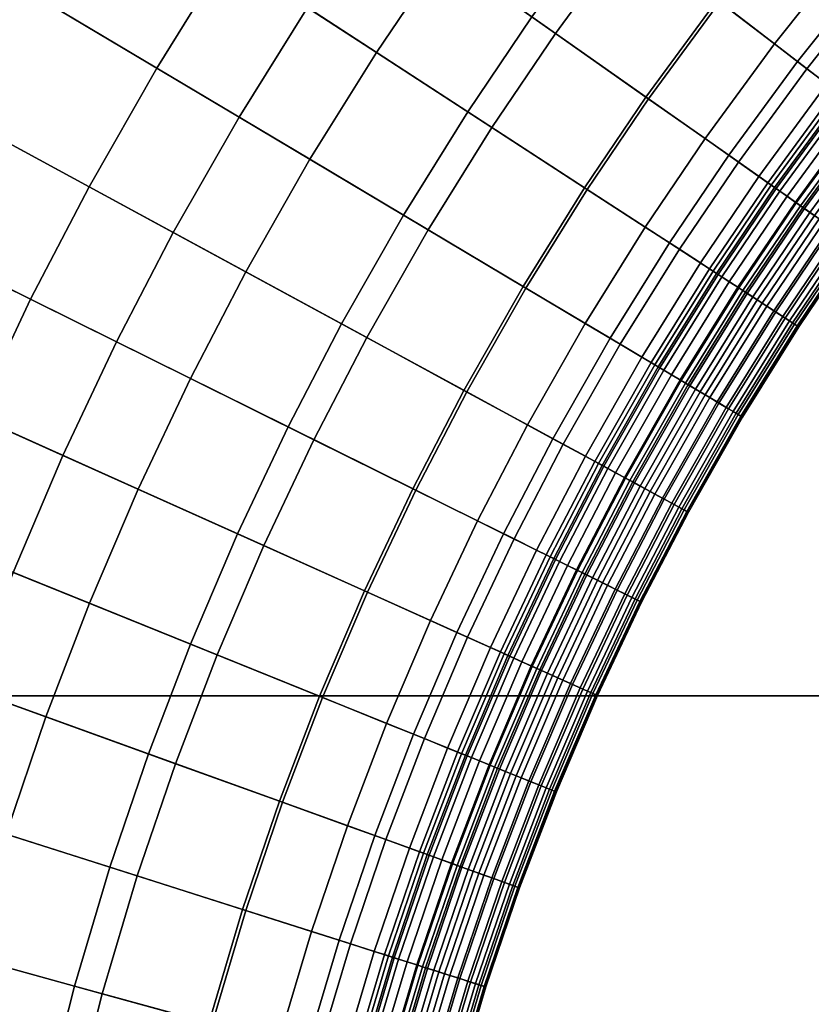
# Model space of a CAD drawing. Header units: millimetres. Extents: x -400 to 400, y -400 to 400.
# Tile 64 of 127: x -27 to -20, y 7 to 16. Entities that reach past the tile are written whole.
import ezdxf

# ---------------------------------------------------------------- set-up
doc = ezdxf.new("R2010")
doc.units = ezdxf.units.MM
doc.header["$MEASUREMENT"] = 0
doc.layers.add('Predefinito', color=7, linetype='Continuous')

msp = doc.modelspace()

# ---------------------------------------------------------------- meshes
at = {"layer": 'Predefinito'}
mesh = msp.add_polyface(dxfattribs=at)
corners = [(-79.8, 79.8, 722.0135), (-79.8, 99.75, 722.0135), (-99.75, 99.75, 722.0135), (-99.75, 79.8, 722.0135), (-59.85, 79.8, 722.0135), (-59.85, 99.75, 722.0135), (-39.9, 79.8, 722.0135), (-39.9, 99.75, 722.0135), (-19.95, 79.8, 722.0135), (-19.95, 99.75, 722.0135), (-79.8, 59.85, 722.0135), (-99.75, 59.85, 722.0135), (-59.85, 59.85, 722.0135), (-39.9, 59.85, 722.0135), (-19.95, 59.85, 722.0135), (-79.8, 39.9, 722.0135), (-99.75, 39.9, 722.0135), (-59.85, 39.9, 722.0135), (-39.9, 39.9, 722.0135), (-19.95, 39.9, 722.0135), (-79.8, 19.95, 722.0135), (-99.75, 19.95, 722.0135), (-59.85, 19.95, 722.0135), (-39.9, 19.95, 722.0135), (-19.95, 19.95, 722.0135), (-79.8, 0, 722.0135), (-99.75, 0, 722.0135), (-59.85, 0, 722.0135), (-39.9, 0, 722.0135), (-19.95, 0, 722.0135), (-79.8, 79.8, 710.0135), (-99.75, 79.8, 710.0135), (-99.75, 99.75, 710.0135), (-79.8, 99.75, 710.0135), (-59.85, 79.8, 710.0135), (-59.85, 99.75, 710.0135), (-39.9, 79.8, 710.0135), (-39.9, 99.75, 710.0135), (-19.95, 79.8, 710.0135), (-19.95, 99.75, 710.0135), (-79.8, 59.85, 710.0135), (-99.75, 59.85, 710.0135), (-59.85, 59.85, 710.0135), (-39.9, 59.85, 710.0135), (-19.95, 59.85, 710.0135), (-79.8, 39.9, 710.0135), (-99.75, 39.9, 710.0135), (-59.85, 39.9, 710.0135), (-39.9, 39.9, 710.0135), (-19.95, 39.9, 710.0135), (-79.8, 19.95, 710.0135), (-99.75, 19.95, 710.0135), (-59.85, 19.95, 710.0135), (-39.9, 19.95, 710.0135), (-19.95, 19.95, 710.0135), (-79.8, 0, 710.0135), (-99.75, 0, 710.0135), (-59.85, 0, 710.0135), (-39.9, 0, 710.0135), (-19.95, 0, 710.0135)]
mesh.append_faces([[corners[k] for k in face] for face in [(0, 1, 2, 3), (4, 5, 1, 0), (6, 7, 5, 4), (8, 9, 7, 6), (10, 0, 3, 11), (12, 4, 0, 10), (13, 6, 4, 12), (14, 8, 6, 13), (15, 10, 11, 16), (17, 12, 10, 15), (18, 13, 12, 17), (19, 14, 13, 18), (20, 15, 16, 21), (22, 17, 15, 20), (23, 18, 17, 22), (24, 19, 18, 23), (25, 20, 21, 26), (27, 22, 20, 25), (28, 23, 22, 27), (29, 24, 23, 28), (30, 31, 32, 33), (34, 30, 33, 35), (36, 34, 35, 37), (38, 36, 37, 39), (40, 41, 31, 30), (42, 40, 30, 34), (43, 42, 34, 36), (44, 43, 36, 38), (45, 46, 41, 40), (47, 45, 40, 42), (48, 47, 42, 43), (49, 48, 43, 44), (50, 51, 46, 45), (52, 50, 45, 47), (53, 52, 47, 48), (54, 53, 48, 49), (55, 56, 51, 50), (57, 55, 50, 52), (58, 57, 52, 53), (59, 58, 53, 54)]])
mesh = msp.add_polyface(dxfattribs=at)
corners = [(-23.0104, 22.0903, 120.6527), (-22.1616, 22.9417, 120.6527), (-24.0807, 24.9284, 110.5854), (-25.003, 24.0032, 110.5854), (-23.7797, 21.2599, 120.6527), (-25.839, 23.101, 110.5854), (-24.5805, 20.3288, 120.6527), (-26.7091, 22.0892, 110.5854), (-19.6138, 22.035, 131.7121), (-18.8032, 22.7306, 131.7121), (-20.3315, 24.5782, 120.6527), (-21.208, 23.826, 120.6527), (-20.4957, 21.2172, 131.7121), (-21.2807, 20.4298, 131.7121), (-21.9922, 19.6618, 131.7121), (-22.7327, 18.8007, 131.7121), (-23.4269, 17.9282, 131.7121), (-25.3311, 19.3854, 120.6527), (-20.0544, 19.2525, 141.9463), (-19.3146, 19.9946, 141.9463), (-20.7249, 18.5288, 141.9463), (-21.4228, 17.7173, 141.9463), (-19.7808, 17.6848, 152.2665), (-19.1409, 18.3755, 152.2665), (-20.5346, 18.3587, 484.15), (-19.8702, 19.0757, 484.15), (-19.1619, 18.3957, 472.9756), (-19.8026, 17.7042, 472.9756), (-20.753, 19.9232, 494.4782), (-19.9874, 20.6911, 494.4782), (-19.1373, 19.811, 484.15), (-21.4468, 19.1743, 494.4782), (-22.169, 18.3345, 494.4782), (-21.2261, 17.5546, 484.15), (-21.0877, 21.8301, 505.1393), (-20.1803, 22.6716, 505.1393), (-19.1274, 21.4886, 494.4782), (-21.8954, 21.0199, 505.1393), (-22.6275, 20.2298, 505.1393), (-23.3894, 19.3438, 505.1393), (-24.1037, 18.4461, 505.1393), (-22.846, 17.4837, 494.4782), (-21.3651, 24.0026, 515.2239), (-20.4822, 24.7603, 515.2239), (-19.3464, 23.3873, 505.1393), (-22.3258, 23.1117, 515.2239), (-23.1809, 22.2539, 515.2239), (-23.9559, 21.4174, 515.2239), (-24.7626, 20.4794, 515.2239), (-25.5187, 19.5291, 515.2239), (-26.2843, 18.4859, 515.2239), (-24.8267, 17.4608, 505.1393), (-24.6818, 23.6949, 525.5343), (-23.7713, 24.6082, 525.5343), (-25.507, 22.8042, 525.5343), (-26.3659, 21.8054, 525.5343), (-9.96, 9.96, 0.0135), (-29.88, 9.96, 0.0135), (-29.88, 29.88, 0.0135), (-9.96, 29.88, 0.0135)]
mesh.append_faces([[corners[k] for k in face] for face in [(0, 1, 2, 3), (4, 0, 3, 5), (6, 4, 5, 7), (8, 9, 10, 11), (12, 8, 11, 1), (13, 12, 1, 0), (14, 13, 0, 4), (15, 14, 4, 6), (16, 15, 6, 17), (18, 19, 12, 13), (20, 18, 13, 14), (21, 20, 14, 15), (22, 23, 18, 20), (24, 25, 26, 27), (28, 29, 30, 25), (31, 28, 25, 24), (32, 31, 24, 33), (34, 35, 36, 29), (37, 34, 29, 28), (38, 37, 28, 31), (39, 38, 31, 32), (40, 39, 32, 41), (42, 43, 44, 35), (45, 42, 35, 34), (46, 45, 34, 37), (47, 46, 37, 38), (48, 47, 38, 39), (49, 48, 39, 40), (50, 49, 40, 51), (52, 53, 45, 46), (54, 52, 46, 47), (55, 54, 47, 48), (56, 57, 58, 59)]])
mesh = msp.add_polyface(dxfattribs=at)
corners = [(-30.0004, 10.8366, 120.6527), (-29.572, 11.9563, 120.6527), (-32.1329, 12.9917, 110.5854), (-32.5984, 11.7751, 110.5854), (-30.3927, 9.6819, 120.6527), (-33.0247, 10.5204, 110.5854), (-30.7527, 8.4695, 120.6527), (-33.4158, 9.2029, 110.5854), (-31.0568, 7.2756, 120.6527), (-33.7462, 7.9057, 110.5854), (-27.3491, 11.0575, 131.7121), (-26.9055, 12.097, 131.7121), (-29.0924, 13.0802, 120.6527), (-27.7453, 10.022, 131.7121), (-28.1081, 8.9541, 131.7121), (-28.441, 7.8328, 131.7121), (-25.3551, 11.3999, 141.9463), (-24.9062, 12.3499, 141.9463), (-26.4292, 13.1051, 131.7121), (-25.7732, 10.4204, 141.9463), (-26.1465, 9.4445, 141.9463), (-26.4884, 8.4382, 141.9463), (-26.8021, 7.3815, 141.9463), (-25.2818, 8.0538, 152.2665), (-24.9555, 9.0143, 152.2665), (-26.6709, 10.7833, 494.4782), (-26.2383, 11.797, 494.4782), (-25.1222, 11.2952, 484.15), (-25.5364, 10.3247, 484.15), (-27.0573, 9.7735, 494.4782), (-25.9064, 9.3578, 484.15), (-27.4111, 8.7321, 494.4782), (-26.2452, 8.3607, 484.15), (-27.7357, 7.6386, 494.4782), (-26.556, 7.3137, 484.15), (-28.1391, 11.377, 505.1393), (-27.6827, 12.4464, 505.1393), (-28.5468, 10.3115, 505.1393), (-28.9201, 9.2128, 505.1393), (-29.2625, 8.0591, 505.1393), (-29.7911, 12.0449, 515.2239), (-29.3079, 13.1771, 515.2239), (-30.2227, 10.9169, 515.2239), (-30.6179, 9.7537, 515.2239), (-30.9805, 8.5322, 515.2239), (-32.1796, 11.6238, 525.5343), (-31.7201, 12.8248, 525.5343), (-32.6004, 10.3852, 525.5343), (-32.9864, 9.0847, 525.5343), (-33.3127, 7.8041, 525.5343), (-31.2869, 7.3295, 515.2239), (-34.8418, 11.0992, 536.0187), (-34.3921, 12.423, 536.0187), (-20, 20, 710.0135), (-40, 20, 710.0135), (-40, 0, 710.0135), (-20, 0, 710.0135)]
mesh.append_faces([[corners[k] for k in face] for face in [(0, 1, 2, 3), (4, 0, 3, 5), (6, 4, 5, 7), (8, 6, 7, 9), (10, 11, 12, 1), (13, 10, 1, 0), (14, 13, 0, 4), (15, 14, 4, 6), (16, 17, 18, 11), (19, 16, 11, 10), (20, 19, 10, 13), (21, 20, 13, 14), (22, 21, 14, 15), (23, 24, 20, 21), (25, 26, 27, 28), (29, 25, 28, 30), (31, 29, 30, 32), (33, 31, 32, 34), (35, 36, 26, 25), (37, 35, 25, 29), (38, 37, 29, 31), (39, 38, 31, 33), (40, 41, 36, 35), (42, 40, 35, 37), (43, 42, 37, 38), (44, 43, 38, 39), (45, 46, 40, 42), (47, 45, 42, 43), (48, 47, 43, 44), (49, 48, 44, 50), (51, 52, 45, 47), (53, 54, 55, 56)]])
mesh = msp.add_polyface(dxfattribs=at)
corners = [(-30.4597, 16.5382, 110.5854), (-29.7733, 17.7442, 110.5854), (-32.8644, 19.5864, 100.0035), (-33.6221, 18.2553, 100.0035), (-31.052, 15.3974, 110.5854), (-34.2759, 16.9959, 100.0035), (-31.6117, 14.2129, 110.5854), (-34.8937, 15.6885, 100.0035), (-32.1329, 12.9917, 110.5854), (-35.469, 14.3405, 100.0035), (-26.7449, 17.3829, 120.6527), (-26.091, 18.3499, 120.6527), (-28.3504, 19.939, 110.5854), (-29.061, 18.8883, 110.5854), (-27.4005, 16.33, 120.6527), (-28.0322, 15.2202, 120.6527), (-28.5773, 14.1702, 120.6527), (-29.0924, 13.0802, 120.6527), (-29.572, 11.9563, 120.6527), (-25.3408, 15.1025, 131.7121), (-24.7345, 16.0763, 131.7121), (-25.925, 14.0761, 131.7121), (-26.4292, 13.1051, 131.7121), (-26.9055, 12.097, 131.7121), (-26.6739, 14.4827, 505.1393), (-26.0728, 15.5388, 505.1393), (-24.7124, 14.728, 494.4782), (-25.2822, 13.7271, 494.4782), (-27.1926, 13.4836, 505.1393), (-25.7738, 12.7801, 494.4782), (-27.6827, 12.4464, 505.1393), (-26.2383, 11.797, 494.4782), (-26.9431, 17.5117, 515.2239), (-26.2843, 18.4859, 515.2239), (-24.8267, 17.4608, 505.1393), (-25.449, 16.5407, 505.1393), (-27.6035, 16.451, 515.2239), (-28.2399, 15.333, 515.2239), (-28.789, 14.2752, 515.2239), (-29.3079, 13.1771, 515.2239), (-28.6876, 18.6456, 525.5343), (-27.9861, 19.6828, 525.5343), (-29.3908, 17.5162, 525.5343), (-30.0684, 16.3258, 525.5343), (-30.6531, 15.1995, 525.5343), (-31.2056, 14.0303, 525.5343), (-31.7201, 12.8248, 525.5343), (-29.7911, 12.0449, 515.2239), (-32.1357, 17.4482, 536.0187), (-31.4116, 18.7205, 536.0187), (-32.7606, 16.2446, 536.0187), (-33.3511, 14.995, 536.0187), (-33.901, 13.7065, 536.0187), (-34.3921, 12.423, 536.0187), (-32.1796, 11.6238, 525.5343)]
mesh.append_faces([[corners[k] for k in face] for face in [(0, 1, 2, 3), (4, 0, 3, 5), (6, 4, 5, 7), (8, 6, 7, 9), (10, 11, 12, 13), (14, 10, 13, 1), (15, 14, 1, 0), (16, 15, 0, 4), (17, 16, 4, 6), (18, 17, 6, 8), (19, 20, 10, 14), (21, 19, 14, 15), (22, 21, 15, 16), (23, 22, 16, 17), (24, 25, 26, 27), (28, 24, 27, 29), (30, 28, 29, 31), (32, 33, 34, 35), (36, 32, 35, 25), (37, 36, 25, 24), (38, 37, 24, 28), (39, 38, 28, 30), (40, 41, 33, 32), (42, 40, 32, 36), (43, 42, 36, 37), (44, 43, 37, 38), (45, 44, 38, 39), (46, 45, 39, 47), (48, 49, 42, 43), (50, 48, 43, 44), (51, 50, 44, 45), (52, 51, 45, 46), (53, 52, 46, 54)]])
mesh = msp.add_polyface(dxfattribs=at)
corners = [(-24.1297, 16.9706, 131.7121), (-23.4269, 17.9282, 131.7121), (-25.3311, 19.3854, 120.6527), (-26.091, 18.3499, 120.6527), (-24.7345, 16.0763, 131.7121), (-26.7449, 17.3829, 120.6527), (-22.077, 16.8952, 141.9463), (-21.4228, 17.7173, 141.9463), (-22.7327, 18.8007, 131.7121), (-22.7393, 15.9927, 141.9463), (-23.3092, 15.1499, 141.9463), (-23.8806, 14.2323, 141.9463), (-25.3408, 15.1025, 131.7121), (-20.4469, 16.9102, 152.2665), (-19.7808, 17.6848, 152.2665), (-20.7249, 18.5288, 141.9463), (-21.0713, 16.1255, 152.2665), (-21.7034, 15.2641, 152.2665), (-22.2474, 14.4598, 152.2665), (-19.7754, 16.3549, 162.7432), (-19.1312, 17.104, 162.7432), (-20.3793, 15.5959, 162.7432), (-20.9907, 14.7629, 162.7432), (-19.9714, 15.2838, 173.6739), (-19.3797, 16.0276, 173.6739), (-20.1196, 15.3972, 441.0783), (-19.5234, 16.1464, 441.0783), (-19.4498, 16.0856, 430.3021), (-20.0438, 15.3392, 430.3021), (-20.2968, 15.5328, 452.2679), (-19.6954, 16.2887, 452.2679), (-20.9057, 14.7031, 452.2679), (-20.7231, 14.5747, 441.0783), (-20.584, 15.7526, 462.1107), (-19.9741, 16.5192, 462.1107), (-21.2015, 14.9111, 462.1107), (-20.4694, 16.9288, 472.9756), (-19.8026, 17.7042, 472.9756), (-19.3234, 17.2758, 462.1107), (-21.0945, 16.1432, 472.9756), (-21.7273, 15.2809, 472.9756), (-21.2261, 17.5546, 484.15), (-20.5346, 18.3587, 484.15), (-21.8742, 16.74, 484.15), (-22.5304, 15.8458, 484.15), (-23.0952, 15.0108, 484.15), (-22.2719, 14.4756, 472.9756), (-22.846, 17.4837, 494.4782), (-22.169, 18.3345, 494.4782), (-23.5314, 16.5497, 494.4782), (-24.1212, 15.6776, 494.4782), (-24.8267, 17.4608, 505.1393), (-24.1037, 18.4461, 505.1393), (-25.449, 16.5407, 505.1393), (-26.0728, 15.5388, 505.1393), (-24.7124, 14.728, 494.4782)]
mesh.append_faces([[corners[k] for k in face] for face in [(0, 1, 2, 3), (4, 0, 3, 5), (6, 7, 8, 1), (9, 6, 1, 0), (10, 9, 0, 4), (11, 10, 4, 12), (13, 14, 15, 7), (16, 13, 7, 6), (17, 16, 6, 9), (18, 17, 9, 10), (19, 20, 14, 13), (21, 19, 13, 16), (22, 21, 16, 17), (23, 24, 19, 21), (25, 26, 27, 28), (29, 30, 26, 25), (31, 29, 25, 32), (33, 34, 30, 29), (35, 33, 29, 31), (36, 37, 38, 34), (39, 36, 34, 33), (40, 39, 33, 35), (41, 42, 37, 36), (43, 41, 36, 39), (44, 43, 39, 40), (45, 44, 40, 46), (47, 48, 41, 43), (49, 47, 43, 44), (50, 49, 44, 45), (51, 52, 47, 49), (53, 51, 49, 50), (54, 53, 50, 55)]])
mesh = msp.add_polyface(dxfattribs=at)
corners = [(-24.4311, 13.265, 141.9463), (-23.8806, 14.2323, 141.9463), (-25.3408, 15.1025, 131.7121), (-25.925, 14.0761, 131.7121), (-22.7927, 13.5839, 152.2665), (-22.2474, 14.4598, 152.2665), (-23.3092, 15.1499, 141.9463), (-23.3182, 12.6607, 152.2665), (-21.5168, 13.9849, 162.7432), (-20.9907, 14.7629, 162.7432), (-21.7034, 15.2641, 152.2665), (-22.0442, 13.1378, 162.7432), (-20.5706, 14.4674, 173.6739), (-19.9714, 15.2838, 173.6739), (-20.3793, 15.5959, 162.7432), (-21.0862, 13.705, 173.6739), (-21.603, 12.8749, 173.6739), (-20.3909, 14.3411, 184.9912), (-19.797, 15.1504, 184.9912), (-20.902, 13.5853, 184.9912), (-20.3548, 14.3156, 194.7788), (-19.762, 15.1235, 194.7788), (-20.865, 13.5613, 194.7788), (-20.3318, 14.2995, 205.4539), (-19.7396, 15.1064, 205.4539), (-20.8414, 13.5459, 205.4539), (-20.2694, 14.2555, 217.0396), (-19.679, 15.06, 217.0396), (-20.7774, 13.5043, 217.0396), (-20.1874, 14.1979, 227.0494), (-19.5994, 14.9991, 227.0494), (-20.6934, 13.4497, 227.0494), (-20.0862, 14.1268, 237.7946), (-19.5012, 14.924, 237.7946), (-20.5897, 13.3823, 237.7946), (-20.49, 13.3175, 249.1402), (-19.989, 14.0584, 249.1402), (-20.4242, 13.2748, 259.2979), (-19.9248, 14.0132, 259.2979), (-20.3832, 13.2481, 270.062), (-19.8847, 13.9851, 270.062), (-20.3695, 13.2392, 280.7921), (-19.8714, 13.9757, 280.7921), (-20.3789, 13.2453, 291.4916), (-19.8806, 13.9821, 291.4916), (-20.4063, 13.2631, 301.8391), (-19.9073, 14.0009, 301.8391), (-20.4504, 13.2918, 312.5811), (-19.9503, 14.0312, 312.5811), (-20.5102, 13.3307, 323.7348), (-20.0087, 14.0722, 323.7348), (-20.5741, 13.3722, 333.7331), (-20.071, 14.116, 333.7331), (-20.1478, 14.1701, 344.6051), (-19.561, 14.9697, 344.6051), (-19.4864, 14.9126, 333.7331), (-20.6528, 13.4234, 344.6051), (-20.2302, 14.228, 355.2417), (-19.641, 15.0309, 355.2417), (-20.7373, 13.4783, 355.2417), (-20.317, 14.2891, 366.1358), (-19.7253, 15.0954, 366.1358), (-20.8263, 13.5361, 366.1358), (-20.3986, 14.3465, 376.6842), (-19.8045, 15.1561, 376.6842), (-20.9099, 13.5904, 376.6842), (-20.4731, 14.3988, 387.1649), (-19.8768, 15.2114, 387.1649), (-20.9863, 13.6401, 387.1649), (-20.5374, 14.4441, 397.8286), (-19.9393, 15.2592, 397.8286), (-21.0522, 13.6829, 397.8286), (-21.5682, 12.8541, 397.8286), (-21.5007, 12.8139, 387.1649), (-20.5843, 14.4771, 408.6534), (-19.9848, 15.2941, 408.6534), (-21.1003, 13.7142, 408.6534), (-21.6175, 12.8835, 408.6534), (-20.6134, 14.4975, 420.1545), (-20.0131, 15.3157, 420.1545), (-21.1301, 13.7336, 420.1545), (-21.648, 12.9017, 420.1545), (-20.645, 14.5198, 430.3021), (-20.0438, 15.3392, 430.3021), (-21.1625, 13.7546, 430.3021), (-21.6813, 12.9215, 430.3021), (-20.7231, 14.5747, 441.0783), (-20.1196, 15.3972, 441.0783), (-21.2426, 13.8067, 441.0783), (-21.7633, 12.9704, 441.0783), (-21.4297, 13.9283, 452.2679), (-20.9057, 14.7031, 452.2679), (-21.955, 13.0846, 452.2679), (-21.7329, 14.1254, 462.1107), (-21.2015, 14.9111, 462.1107), (-22.2656, 13.2698, 462.1107), (-22.2719, 14.4756, 472.9756), (-21.7273, 15.2809, 472.9756), (-22.8178, 13.5988, 472.9756), (-23.6613, 14.1015, 484.15), (-23.0952, 15.0108, 484.15), (-24.2067, 13.1432, 484.15), (-23.3438, 12.6746, 472.9756), (-24.7124, 14.728, 494.4782), (-24.1212, 15.6776, 494.4782), (-25.2822, 13.7271, 494.4782)]
mesh.append_faces([[corners[k] for k in face] for face in [(0, 1, 2, 3), (4, 5, 6, 1), (7, 4, 1, 0), (8, 9, 10, 5), (11, 8, 5, 4), (12, 13, 14, 9), (15, 12, 9, 8), (16, 15, 8, 11), (17, 18, 13, 12), (19, 17, 12, 15), (20, 21, 18, 17), (22, 20, 17, 19), (23, 24, 21, 20), (25, 23, 20, 22), (26, 27, 24, 23), (28, 26, 23, 25), (29, 30, 27, 26), (31, 29, 26, 28), (32, 33, 30, 29), (34, 32, 29, 31), (35, 36, 32, 34), (37, 38, 36, 35), (39, 40, 38, 37), (41, 42, 40, 39), (43, 44, 42, 41), (45, 46, 44, 43), (47, 48, 46, 45), (49, 50, 48, 47), (51, 52, 50, 49), (53, 54, 55, 52), (56, 53, 52, 51), (57, 58, 54, 53), (59, 57, 53, 56), (60, 61, 58, 57), (62, 60, 57, 59), (63, 64, 61, 60), (65, 63, 60, 62), (66, 67, 64, 63), (68, 66, 63, 65), (69, 70, 67, 66), (71, 69, 66, 68), (72, 71, 68, 73), (74, 75, 70, 69), (76, 74, 69, 71), (77, 76, 71, 72), (78, 79, 75, 74), (80, 78, 74, 76), (81, 80, 76, 77), (82, 83, 79, 78), (84, 82, 78, 80), (85, 84, 80, 81), (86, 87, 83, 82), (88, 86, 82, 84), (89, 88, 84, 85), (90, 91, 86, 88), (92, 90, 88, 89), (93, 94, 91, 90), (95, 93, 90, 92), (96, 97, 94, 93), (98, 96, 93, 95), (99, 100, 96, 98), (101, 99, 98, 102), (103, 104, 100, 99), (105, 103, 99, 101)]])
mesh = msp.add_polyface(dxfattribs=at)
corners = [(-24.9062, 12.3499, 141.9463), (-24.4311, 13.265, 141.9463), (-25.925, 14.0761, 131.7121), (-26.4292, 13.1051, 131.7121), (-23.7716, 11.7873, 152.2665), (-23.3182, 12.6607, 152.2665), (-24.2001, 10.8806, 152.2665), (-25.3551, 11.3999, 141.9463), (-24.5991, 9.9457, 152.2665), (-25.7732, 10.4204, 141.9463), (-22.5524, 12.2449, 162.7432), (-22.0442, 13.1378, 162.7432), (-22.7927, 13.5839, 152.2665), (-22.991, 11.4002, 162.7432), (-23.4054, 10.5233, 162.7432), (-23.7913, 9.6191, 162.7432), (-22.1011, 11.9999, 173.6739), (-21.603, 12.8749, 173.6739), (-22.5308, 11.1721, 173.6739), (-22.9369, 10.3127, 173.6739), (-23.3151, 9.4265, 173.6739), (-22.3341, 11.0745, 184.9912), (-21.9081, 11.8951, 184.9912), (-22.7366, 10.2226, 184.9912), (-22.2945, 11.0549, 194.7788), (-21.8692, 11.874, 194.7788), (-22.6963, 10.2045, 194.7788), (-22.2693, 11.0424, 205.4539), (-21.8445, 11.8606, 205.4539), (-22.6707, 10.193, 205.4539), (-22.6011, 10.1617, 217.0396), (-22.2009, 11.0085, 217.0396), (-22.5096, 10.1205, 227.0494), (-22.1111, 10.9639, 227.0494), (-22.3969, 10.0698, 237.7946), (-22.0003, 10.909, 237.7946), (-22.2884, 10.0211, 249.1402), (-21.8938, 10.8562, 249.1402), (-22.2169, 9.9889, 259.2979), (-21.8236, 10.8214, 259.2979), (-22.2453, 10.0017, 312.5811), (-21.8515, 10.8352, 312.5811), (-21.8044, 10.8118, 301.8391), (-22.1974, 9.9801, 301.8391), (-22.3104, 10.031, 323.7348), (-21.9154, 10.8669, 323.7348), (-22.3799, 10.0622, 333.7331), (-21.9837, 10.9007, 333.7331), (-22.4656, 10.1007, 344.6051), (-22.0678, 10.9425, 344.6051), (-22.5574, 10.142, 355.2417), (-22.1581, 10.9872, 355.2417), (-22.6542, 10.1855, 366.1358), (-22.2531, 11.0344, 366.1358), (-22.3425, 11.0787, 376.6842), (-21.9163, 11.8996, 376.6842), (-21.8286, 11.852, 366.1358), (-22.7452, 10.2265, 376.6842), (-22.4241, 11.1191, 387.1649), (-21.9963, 11.943, 387.1649), (-22.8283, 10.2638, 387.1649), (-22.4945, 11.1541, 397.8286), (-22.0654, 11.9805, 397.8286), (-22.9, 10.296, 397.8286), (-22.5459, 11.1795, 408.6534), (-22.1159, 12.0079, 408.6534), (-22.9523, 10.3196, 408.6534), (-23.3307, 9.4329, 408.6534), (-23.2775, 9.4114, 397.8286), (-22.5778, 11.1953, 420.1545), (-22.1471, 12.0249, 420.1545), (-22.9847, 10.3341, 420.1545), (-23.3637, 9.4462, 420.1545), (-22.6124, 11.2125, 430.3021), (-22.1811, 12.0433, 430.3021), (-23.02, 10.35, 430.3021), (-23.3995, 9.4607, 430.3021), (-22.698, 11.2549, 441.0783), (-22.265, 12.0889, 441.0783), (-23.1071, 10.3892, 441.0783), (-23.488, 9.4965, 441.0783), (-22.4611, 12.1954, 452.2679), (-21.955, 13.0846, 452.2679), (-21.7633, 12.9704, 441.0783), (-22.8979, 11.3541, 452.2679), (-23.3106, 10.4807, 452.2679), (-23.695, 9.5801, 452.2679), (-22.7789, 12.3679, 462.1107), (-22.2656, 13.2698, 462.1107), (-23.2219, 11.5147, 462.1107), (-23.6404, 10.629, 462.1107), (-24.0302, 9.7157, 462.1107), (-23.3438, 12.6746, 472.9756), (-22.8178, 13.5988, 472.9756), (-23.7978, 11.8003, 472.9756), (-24.2267, 10.8926, 472.9756), (-24.6261, 9.9566, 472.9756), (-24.6775, 12.2365, 484.15), (-24.2067, 13.1432, 484.15), (-25.1222, 11.2952, 484.15), (-25.5364, 10.3247, 484.15), (-25.7738, 12.7801, 494.4782), (-25.2822, 13.7271, 494.4782), (-26.2383, 11.797, 494.4782)]
mesh.append_faces([[corners[k] for k in face] for face in [(0, 1, 2, 3), (4, 5, 1, 0), (6, 4, 0, 7), (8, 6, 7, 9), (10, 11, 12, 5), (13, 10, 5, 4), (14, 13, 4, 6), (15, 14, 6, 8), (16, 17, 11, 10), (18, 16, 10, 13), (19, 18, 13, 14), (20, 19, 14, 15), (21, 22, 16, 18), (23, 21, 18, 19), (24, 25, 22, 21), (26, 24, 21, 23), (27, 28, 25, 24), (29, 27, 24, 26), (30, 31, 27, 29), (32, 33, 31, 30), (34, 35, 33, 32), (36, 37, 35, 34), (38, 39, 37, 36), (40, 41, 42, 43), (44, 45, 41, 40), (46, 47, 45, 44), (48, 49, 47, 46), (50, 51, 49, 48), (52, 53, 51, 50), (54, 55, 56, 53), (57, 54, 53, 52), (58, 59, 55, 54), (60, 58, 54, 57), (61, 62, 59, 58), (63, 61, 58, 60), (64, 65, 62, 61), (66, 64, 61, 63), (67, 66, 63, 68), (69, 70, 65, 64), (71, 69, 64, 66), (72, 71, 66, 67), (73, 74, 70, 69), (75, 73, 69, 71), (76, 75, 71, 72), (77, 78, 74, 73), (79, 77, 73, 75), (80, 79, 75, 76), (81, 82, 83, 78), (84, 81, 78, 77), (85, 84, 77, 79), (86, 85, 79, 80), (87, 88, 82, 81), (89, 87, 81, 84), (90, 89, 84, 85), (91, 90, 85, 86), (92, 93, 88, 87), (94, 92, 87, 89), (95, 94, 89, 90), (96, 95, 90, 91), (97, 98, 92, 94), (99, 97, 94, 95), (100, 99, 95, 96), (101, 102, 98, 97), (103, 101, 97, 99)]])
mesh = msp.add_polyface(dxfattribs=at)
corners = [(-21.4144, 12.7625, 184.9912), (-20.902, 13.5853, 184.9912), (-21.0862, 13.705, 173.6739), (-21.603, 12.8749, 173.6739), (-21.9081, 11.8951, 184.9912), (-22.1011, 11.9999, 173.6739), (-21.3764, 12.7398, 194.7788), (-20.865, 13.5613, 194.7788), (-21.8692, 11.874, 194.7788), (-21.3523, 12.7254, 205.4539), (-20.8414, 13.5459, 205.4539), (-21.8445, 11.8606, 205.4539), (-21.2867, 12.6864, 217.0396), (-20.7774, 13.5043, 217.0396), (-21.7774, 11.8242, 217.0396), (-22.2009, 11.0085, 217.0396), (-22.2693, 11.0424, 205.4539), (-21.2006, 12.635, 227.0494), (-20.6934, 13.4497, 227.0494), (-21.6893, 11.7763, 227.0494), (-22.1111, 10.9639, 227.0494), (-21.0944, 12.5717, 237.7946), (-20.5897, 13.3823, 237.7946), (-21.5807, 11.7173, 237.7946), (-22.0003, 10.909, 237.7946), (-20.9923, 12.5109, 249.1402), (-20.49, 13.3175, 249.1402), (-21.4762, 11.6606, 249.1402), (-21.8938, 10.8562, 249.1402), (-20.9249, 12.4707, 259.2979), (-20.4242, 13.2748, 259.2979), (-21.4073, 11.6232, 259.2979), (-21.8236, 10.8214, 259.2979), (-20.8828, 12.4456, 270.062), (-20.3832, 13.2481, 270.062), (-21.3642, 11.5998, 270.062), (-21.7797, 10.7996, 270.062), (-22.1722, 9.9688, 270.062), (-22.2169, 9.9889, 259.2979), (-20.8688, 12.4373, 280.7921), (-20.3695, 13.2392, 280.7921), (-21.3499, 11.592, 280.7921), (-21.765, 10.7923, 280.7921), (-22.1573, 9.9621, 280.7921), (-20.8784, 12.443, 291.4916), (-20.3789, 13.2453, 291.4916), (-21.3598, 11.5974, 291.4916), (-21.7751, 10.7973, 291.4916), (-22.1676, 9.9668, 291.4916), (-20.9065, 12.4598, 301.8391), (-20.4063, 13.2631, 301.8391), (-21.3884, 11.6129, 301.8391), (-21.8044, 10.8118, 301.8391), (-22.1974, 9.9801, 301.8391), (-20.9517, 12.4867, 312.5811), (-20.4504, 13.2918, 312.5811), (-21.4347, 11.638, 312.5811), (-21.8515, 10.8352, 312.5811), (-21.013, 12.5232, 323.7348), (-20.5102, 13.3307, 323.7348), (-21.4974, 11.6721, 323.7348), (-21.9154, 10.8669, 323.7348), (-21.0784, 12.5622, 333.7331), (-20.5741, 13.3722, 333.7331), (-21.5643, 11.7084, 333.7331), (-21.9837, 10.9007, 333.7331), (-21.1591, 12.6103, 344.6051), (-20.6528, 13.4234, 344.6051), (-21.6469, 11.7533, 344.6051), (-22.0678, 10.9425, 344.6051), (-21.2456, 12.6619, 355.2417), (-20.7373, 13.4783, 355.2417), (-21.7354, 11.8013, 355.2417), (-22.1581, 10.9872, 355.2417), (-21.3368, 12.7162, 366.1358), (-20.8263, 13.5361, 366.1358), (-21.8286, 11.852, 366.1358), (-22.2531, 11.0344, 366.1358), (-21.4224, 12.7673, 376.6842), (-20.9099, 13.5904, 376.6842), (-21.9163, 11.8996, 376.6842), (-21.5007, 12.8139, 387.1649), (-20.9863, 13.6401, 387.1649), (-21.9963, 11.943, 387.1649), (-22.0654, 11.9805, 397.8286), (-21.5682, 12.8541, 397.8286), (-22.1159, 12.0079, 408.6534), (-21.6175, 12.8835, 408.6534), (-22.1471, 12.0249, 420.1545), (-21.648, 12.9017, 420.1545), (-22.1811, 12.0433, 430.3021), (-21.6813, 12.9215, 430.3021), (-22.265, 12.0889, 441.0783), (-21.7633, 12.9704, 441.0783)]
mesh.append_faces([[corners[k] for k in face] for face in [(0, 1, 2, 3), (4, 0, 3, 5), (6, 7, 1, 0), (8, 6, 0, 4), (9, 10, 7, 6), (11, 9, 6, 8), (12, 13, 10, 9), (14, 12, 9, 11), (15, 14, 11, 16), (17, 18, 13, 12), (19, 17, 12, 14), (20, 19, 14, 15), (21, 22, 18, 17), (23, 21, 17, 19), (24, 23, 19, 20), (25, 26, 22, 21), (27, 25, 21, 23), (28, 27, 23, 24), (29, 30, 26, 25), (31, 29, 25, 27), (32, 31, 27, 28), (33, 34, 30, 29), (35, 33, 29, 31), (36, 35, 31, 32), (37, 36, 32, 38), (39, 40, 34, 33), (41, 39, 33, 35), (42, 41, 35, 36), (43, 42, 36, 37), (44, 45, 40, 39), (46, 44, 39, 41), (47, 46, 41, 42), (48, 47, 42, 43), (49, 50, 45, 44), (51, 49, 44, 46), (52, 51, 46, 47), (53, 52, 47, 48), (54, 55, 50, 49), (56, 54, 49, 51), (57, 56, 51, 52), (58, 59, 55, 54), (60, 58, 54, 56), (61, 60, 56, 57), (62, 63, 59, 58), (64, 62, 58, 60), (65, 64, 60, 61), (66, 67, 63, 62), (68, 66, 62, 64), (69, 68, 64, 65), (70, 71, 67, 66), (72, 70, 66, 68), (73, 72, 68, 69), (74, 75, 71, 70), (76, 74, 70, 72), (77, 76, 72, 73), (78, 79, 75, 74), (80, 78, 74, 76), (81, 82, 79, 78), (83, 81, 78, 80), (84, 85, 81, 83), (86, 87, 85, 84), (88, 89, 87, 86), (90, 91, 89, 88), (92, 93, 91, 90)]])
mesh = msp.add_polyface(dxfattribs=at)
corners = [(-24.9555, 9.0143, 152.2665), (-24.5991, 9.9457, 152.2665), (-25.7732, 10.4204, 141.9463), (-26.1465, 9.4445, 141.9463), (-24.1359, 8.7183, 162.7432), (-23.7913, 9.6191, 162.7432), (-24.4515, 7.7893, 162.7432), (-25.2818, 8.0538, 152.2665), (-23.6529, 8.5438, 173.6739), (-23.3151, 9.4265, 173.6739), (-23.9622, 7.6334, 173.6739), (-23.4463, 8.4692, 184.9912), (-23.1115, 9.3442, 184.9912), (-23.7529, 7.5667, 184.9912), (-23.4048, 8.4542, 194.7788), (-23.0705, 9.3277, 194.7788), (-23.3783, 8.4446, 205.4539), (-23.0445, 9.3171, 205.4539), (-23.3065, 8.4187, 217.0396), (-22.9737, 9.2885, 217.0396), (-23.2122, 8.3846, 227.0494), (-22.8808, 9.2509, 227.0494), (-23.3613, 8.4385, 366.1358), (-23.0277, 9.3104, 366.1358), (-22.9294, 9.2706, 355.2417), (-23.2615, 8.4024, 355.2417), (-23.4551, 8.4724, 376.6842), (-23.1202, 9.3477, 376.6842), (-23.5408, 8.5033, 387.1649), (-23.2046, 9.3819, 387.1649), (-23.6147, 8.53, 397.8286), (-23.2775, 9.4114, 397.8286), (-23.9235, 7.6211, 397.8286), (-23.8486, 7.5972, 387.1649), (-23.6687, 8.5495, 408.6534), (-23.3307, 9.4329, 408.6534), (-23.9782, 7.6385, 408.6534), (-23.7021, 8.5616, 420.1545), (-23.3637, 9.4462, 420.1545), (-24.0121, 7.6493, 420.1545), (-23.7385, 8.5747, 430.3021), (-23.3995, 9.4607, 430.3021), (-24.0489, 7.661, 430.3021), (-23.8283, 8.6072, 441.0783), (-23.488, 9.4965, 441.0783), (-24.1399, 7.69, 441.0783), (-24.0382, 8.683, 452.2679), (-23.695, 9.5801, 452.2679), (-24.3526, 7.7578, 452.2679), (-24.3783, 8.8058, 462.1107), (-24.0302, 9.7157, 462.1107), (-24.6971, 7.8675, 462.1107), (-24.9829, 9.0242, 472.9756), (-24.6261, 9.9566, 472.9756), (-25.3096, 8.0626, 472.9756), (-25.9064, 9.3578, 484.15), (-25.5364, 10.3247, 484.15), (-26.2452, 8.3607, 484.15)]
mesh.append_faces([[corners[k] for k in face] for face in [(0, 1, 2, 3), (4, 5, 1, 0), (6, 4, 0, 7), (8, 9, 5, 4), (10, 8, 4, 6), (11, 12, 9, 8), (13, 11, 8, 10), (14, 15, 12, 11), (16, 17, 15, 14), (18, 19, 17, 16), (20, 21, 19, 18), (22, 23, 24, 25), (26, 27, 23, 22), (28, 29, 27, 26), (30, 31, 29, 28), (32, 30, 28, 33), (34, 35, 31, 30), (36, 34, 30, 32), (37, 38, 35, 34), (39, 37, 34, 36), (40, 41, 38, 37), (42, 40, 37, 39), (43, 44, 41, 40), (45, 43, 40, 42), (46, 47, 44, 43), (48, 46, 43, 45), (49, 50, 47, 46), (51, 49, 46, 48), (52, 53, 50, 49), (54, 52, 49, 51), (55, 56, 53, 52), (57, 55, 52, 54)]])
mesh = msp.add_polyface(dxfattribs=at)
corners = [(-23.1115, 9.3442, 184.9912), (-22.7366, 10.2226, 184.9912), (-22.9369, 10.3127, 173.6739), (-23.3151, 9.4265, 173.6739), (-23.0705, 9.3277, 194.7788), (-22.6963, 10.2045, 194.7788), (-23.0445, 9.3171, 205.4539), (-22.6707, 10.193, 205.4539), (-22.9737, 9.2885, 217.0396), (-22.6011, 10.1617, 217.0396), (-22.8808, 9.2509, 227.0494), (-22.5096, 10.1205, 227.0494), (-22.7661, 9.2046, 237.7946), (-22.3969, 10.0698, 237.7946), (-23.0959, 8.3426, 237.7946), (-23.2122, 8.3846, 227.0494), (-22.6559, 9.16, 249.1402), (-22.2884, 10.0211, 249.1402), (-22.9841, 8.3022, 249.1402), (-22.5832, 9.1306, 259.2979), (-22.2169, 9.9889, 259.2979), (-22.9103, 8.2756, 259.2979), (-22.5378, 9.1123, 270.062), (-22.1722, 9.9688, 270.062), (-22.8643, 8.2589, 270.062), (-22.5226, 9.1061, 280.7921), (-22.1573, 9.9621, 280.7921), (-22.8489, 8.2534, 280.7921), (-22.5331, 9.1104, 291.4916), (-22.1676, 9.9668, 291.4916), (-22.8595, 8.2572, 291.4916), (-22.5633, 9.1226, 301.8391), (-22.1974, 9.9801, 301.8391), (-22.8902, 8.2683, 301.8391), (-22.6121, 9.1423, 312.5811), (-22.2453, 10.0017, 312.5811), (-22.9397, 8.2862, 312.5811), (-22.6783, 9.1691, 323.7348), (-22.3104, 10.031, 323.7348), (-23.0068, 8.3104, 323.7348), (-22.7489, 9.1976, 333.7331), (-22.3799, 10.0622, 333.7331), (-23.0784, 8.3363, 333.7331), (-22.836, 9.2328, 344.6051), (-22.4656, 10.1007, 344.6051), (-23.1668, 8.3682, 344.6051), (-22.9294, 9.2706, 355.2417), (-22.5574, 10.142, 355.2417), (-23.2615, 8.4024, 355.2417), (-23.0277, 9.3104, 366.1358), (-22.6542, 10.1855, 366.1358), (-23.1202, 9.3477, 376.6842), (-22.7452, 10.2265, 376.6842), (-23.2046, 9.3819, 387.1649), (-22.8283, 10.2638, 387.1649), (-23.2775, 9.4114, 397.8286), (-22.9, 10.296, 397.8286)]
mesh.append_faces([[corners[k] for k in face] for face in [(0, 1, 2, 3), (4, 5, 1, 0), (6, 7, 5, 4), (8, 9, 7, 6), (10, 11, 9, 8), (12, 13, 11, 10), (14, 12, 10, 15), (16, 17, 13, 12), (18, 16, 12, 14), (19, 20, 17, 16), (21, 19, 16, 18), (22, 23, 20, 19), (24, 22, 19, 21), (25, 26, 23, 22), (27, 25, 22, 24), (28, 29, 26, 25), (30, 28, 25, 27), (31, 32, 29, 28), (33, 31, 28, 30), (34, 35, 32, 31), (36, 34, 31, 33), (37, 38, 35, 34), (39, 37, 34, 36), (40, 41, 38, 37), (42, 40, 37, 39), (43, 44, 41, 40), (45, 43, 40, 42), (46, 47, 44, 43), (48, 46, 43, 45), (49, 50, 47, 46), (51, 52, 50, 49), (53, 54, 52, 51), (55, 56, 54, 53)]])
mesh = msp.add_polyface(dxfattribs=at)
corners = [(0, 0, 710.0135), (-20, 0, 710.0135), (-20, -20, 710.0135), (0, -20, 710.0135), (-9.96, -9.96, 0.0135), (-29.88, -9.96, 0.0135), (-29.88, 9.96, 0.0135), (-9.96, 9.96, 0.0135), (9.96, -9.96, 0.0135), (9.96, 9.96, 0.0135), (-19.1816, -15.8089, 205.4539), (-19.776, -15.0588, 205.4539), (-19.7983, -15.0758, 194.7788), (-19.2033, -15.8268, 194.7788), (-19.1227, -15.7604, 217.0396), (-19.7152, -15.0126, 217.0396), (-19.6355, -14.9518, 227.0494), (-20.2035, -14.175, 227.0494), (-20.2855, -14.2325, 217.0396), (-19.0454, -15.6966, 227.0494), (-19.5371, -14.8769, 237.7946), (-20.1022, -14.1039, 237.7946), (-18.9499, -15.618, 237.7946), (-19.4425, -14.8049, 249.1402), (-20.0049, -14.0357, 249.1402), (-18.8582, -15.5424, 249.1402), (-19.3801, -14.7574, 259.2979), (-19.9407, -13.9906, 259.2979), (-18.7977, -15.4925, 259.2979), (-19.3411, -14.7277, 270.062), (-19.9006, -13.9625, 270.062), (-18.7599, -15.4613, 270.062), (-19.3281, -14.7178, 280.7921), (-19.8872, -13.9531, 280.7921), (-18.7473, -15.4509, 280.7921), (-19.3371, -14.7246, 291.4916), (-19.8965, -13.9596, 291.4916), (-18.756, -15.4581, 291.4916), (-19.3631, -14.7444, 301.8391), (-19.9232, -13.9783, 301.8391), (-18.7811, -15.4788, 301.8391), (-19.4049, -14.7763, 312.5811), (-19.9662, -14.0085, 312.5811), (-18.8217, -15.5123, 312.5811), (-19.4617, -14.8195, 323.7348), (-20.0246, -14.0495, 323.7348), (-18.8768, -15.5577, 323.7348), (-19.5223, -14.8656, 333.7331), (-20.087, -14.0932, 333.7331), (-18.9356, -15.6061, 333.7331), (-19.597, -14.9226, 344.6051), (-20.1639, -14.1472, 344.6051), (-19.0081, -15.6659, 344.6051), (-19.6772, -14.9836, 355.2417), (-20.2464, -14.2051, 355.2417), (-19.0858, -15.7299, 355.2417), (-19.1677, -15.7974, 366.1358), (-19.7616, -15.0479, 366.1358), (-19.2447, -15.8609, 376.6842), (-19.841, -15.1083, 376.6842)]
mesh.append_faces([[corners[k] for k in face] for face in [(0, 1, 2, 3), (4, 5, 6, 7), (8, 4, 7, 9), (10, 11, 12, 13), (14, 15, 11, 10), (16, 17, 18, 15), (19, 16, 15, 14), (20, 21, 17, 16), (22, 20, 16, 19), (23, 24, 21, 20), (25, 23, 20, 22), (26, 27, 24, 23), (28, 26, 23, 25), (29, 30, 27, 26), (31, 29, 26, 28), (32, 33, 30, 29), (34, 32, 29, 31), (35, 36, 33, 32), (37, 35, 32, 34), (38, 39, 36, 35), (40, 38, 35, 37), (41, 42, 39, 38), (43, 41, 38, 40), (44, 45, 42, 41), (46, 44, 41, 43), (47, 48, 45, 44), (49, 47, 44, 46), (50, 51, 48, 47), (52, 50, 47, 49), (53, 54, 51, 50), (55, 53, 50, 52), (56, 57, 53, 55), (58, 59, 57, 56)]])
mesh = msp.add_polyface(dxfattribs=at)
corners = [(-31.3124, 6.082, 120.6527), (-31.0568, 7.2756, 120.6527), (-33.7462, 7.9057, 110.5854), (-34.024, 6.6086, 110.5854), (-31.5217, 4.8823, 120.6527), (-34.2515, 5.3051, 110.5854), (-31.6823, 3.7002, 120.6527), (-34.4259, 4.0206, 110.5854), (-31.8028, 2.458, 120.6527), (-34.5568, 2.6709, 110.5854), (-31.8723, 1.2704, 120.6527), (-34.6324, 1.3804, 110.5854), (-28.7222, 6.7287, 131.7121), (-28.441, 7.8328, 131.7121), (-30.7527, 8.4695, 120.6527), (-28.9587, 5.6248, 131.7121), (-29.1523, 4.5153, 131.7121), (-29.3007, 3.4221, 131.7121), (-29.4122, 2.2732, 131.7121), (-29.4765, 1.1749, 131.7121), (-27.0672, 6.341, 141.9463), (-26.8021, 7.3815, 141.9463), (-27.29, 5.3007, 141.9463), (-27.4724, 4.2551, 141.9463), (-27.6123, 3.2249, 141.9463), (-27.7173, 2.1422, 141.9463), (-27.7779, 1.1072, 141.9463), (-25.5812, 7.0452, 152.2665), (-25.2818, 8.0538, 152.2665), (-26.4884, 8.4382, 141.9463), (-25.8342, 6.0521, 152.2665), (-26.0468, 5.0592, 152.2665), (-26.2209, 4.0613, 152.2665), (-26.3545, 3.078, 152.2665), (-26.4547, 2.0447, 152.2665), (-26.5126, 1.0567, 152.2665), (-25.3598, 3.9279, 162.7432), (-25.1914, 4.893, 162.7432), (-25.489, 2.9769, 162.7432), (-25.5859, 1.9775, 162.7432), (-25.6419, 1.022, 162.7432), (-25.8994, 1.0323, 462.1107), (-25.8429, 1.9974, 462.1107), (-25.4824, 1.9695, 452.2679), (-25.5381, 1.0179, 452.2679), (-26.0754, 5.0648, 472.9756), (-25.8625, 6.0588, 472.9756), (-25.2367, 5.9122, 462.1107), (-25.4445, 4.9422, 462.1107), (-26.2498, 4.0658, 472.9756), (-25.6146, 3.9674, 462.1107), (-26.3834, 3.0814, 472.9756), (-25.745, 3.0068, 462.1107), (-26.4838, 2.0469, 472.9756), (-26.5417, 1.0579, 472.9756), (-26.556, 7.3137, 484.15), (-26.2452, 8.3607, 484.15), (-25.3096, 8.0626, 472.9756), (-25.6093, 7.053, 472.9756), (-26.8186, 6.2827, 484.15), (-27.0393, 5.252, 484.15), (-27.2201, 4.2161, 484.15), (-27.3587, 3.1953, 484.15), (-27.4628, 2.1226, 484.15), (-27.5228, 1.097, 484.15), (-28.01, 6.5619, 494.4782), (-27.7357, 7.6386, 494.4782), (-28.2406, 5.4853, 494.4782), (-28.4294, 4.4034, 494.4782), (-28.5742, 3.3372, 494.4782), (-28.6828, 2.2169, 494.4782), (-28.7455, 1.1457, 494.4782), (-29.5519, 6.9231, 505.1393), (-29.2625, 8.0591, 505.1393), (-29.7952, 5.7873, 505.1393), (-29.9944, 4.6458, 505.1393), (-30.1471, 3.5209, 505.1393), (-30.2618, 2.3389, 505.1393), (-30.328, 1.2088, 505.1393), (-31.2869, 7.3295, 515.2239), (-30.9805, 8.5322, 515.2239), (-31.5444, 6.127, 515.2239), (-31.7553, 4.9185, 515.2239), (-31.917, 3.7276, 515.2239), (-32.0384, 2.4762, 515.2239), (-32.1084, 1.2798, 515.2239), (-33.5869, 6.5237, 525.5343), (-33.3127, 7.8041, 525.5343), (-33.8114, 5.237, 525.5343), (-33.9836, 3.969, 525.5343), (-34.1128, 2.6365, 525.5343), (-34.1874, 1.3626, 525.5343)]
mesh.append_faces([[corners[k] for k in face] for face in [(0, 1, 2, 3), (4, 0, 3, 5), (6, 4, 5, 7), (8, 6, 7, 9), (10, 8, 9, 11), (12, 13, 14, 1), (15, 12, 1, 0), (16, 15, 0, 4), (17, 16, 4, 6), (18, 17, 6, 8), (19, 18, 8, 10), (20, 21, 13, 12), (22, 20, 12, 15), (23, 22, 15, 16), (24, 23, 16, 17), (25, 24, 17, 18), (26, 25, 18, 19), (27, 28, 29, 21), (30, 27, 21, 20), (31, 30, 20, 22), (32, 31, 22, 23), (33, 32, 23, 24), (34, 33, 24, 25), (35, 34, 25, 26), (36, 37, 31, 32), (38, 36, 32, 33), (39, 38, 33, 34), (40, 39, 34, 35), (41, 42, 43, 44), (45, 46, 47, 48), (49, 45, 48, 50), (51, 49, 50, 52), (53, 51, 52, 42), (54, 53, 42, 41), (55, 56, 57, 58), (59, 55, 58, 46), (60, 59, 46, 45), (61, 60, 45, 49), (62, 61, 49, 51), (63, 62, 51, 53), (64, 63, 53, 54), (65, 66, 55, 59), (67, 65, 59, 60), (68, 67, 60, 61), (69, 68, 61, 62), (70, 69, 62, 63), (71, 70, 63, 64), (72, 73, 66, 65), (74, 72, 65, 67), (75, 74, 67, 68), (76, 75, 68, 69), (77, 76, 69, 70), (78, 77, 70, 71), (79, 80, 73, 72), (81, 79, 72, 74), (82, 81, 74, 75), (83, 82, 75, 76), (84, 83, 76, 77), (85, 84, 77, 78), (86, 87, 79, 81), (88, 86, 81, 82), (89, 88, 82, 83), (90, 89, 83, 84), (91, 90, 84, 85)]])
mesh = msp.add_polyface(dxfattribs=at)
corners = [(-24.7411, 6.8139, 162.7432), (-24.4515, 7.7893, 162.7432), (-25.2818, 8.0538, 152.2665), (-25.5812, 7.0452, 152.2665), (-24.9858, 5.8534, 162.7432), (-25.8342, 6.0521, 152.2665), (-24.2459, 6.6775, 173.6739), (-23.9622, 7.6334, 173.6739), (-24.4857, 5.7362, 173.6739), (-24.0342, 6.6192, 184.9912), (-23.7529, 7.5667, 184.9912), (-24.2719, 5.6861, 184.9912), (-23.7108, 7.5533, 194.7788), (-23.4048, 8.4542, 194.7788), (-23.4463, 8.4692, 184.9912), (-23.9916, 6.6075, 194.7788), (-24.2289, 5.676, 194.7788), (-23.684, 7.5448, 205.4539), (-23.3783, 8.4446, 205.4539), (-23.9645, 6.6, 205.4539), (-24.2015, 5.6696, 205.4539), (-23.6113, 7.5216, 217.0396), (-23.3065, 8.4187, 217.0396), (-23.8909, 6.5797, 217.0396), (-23.5158, 7.4912, 227.0494), (-23.2122, 8.3846, 227.0494), (-23.7942, 6.5531, 227.0494), (-23.398, 7.4537, 237.7946), (-23.0959, 8.3426, 237.7946), (-23.675, 6.5203, 237.7946), (-23.2847, 7.4176, 249.1402), (-22.9841, 8.3022, 249.1402), (-23.5604, 6.4887, 249.1402), (-23.2099, 7.3938, 259.2979), (-22.9103, 8.2756, 259.2979), (-23.4848, 6.4679, 259.2979), (-23.1633, 7.3789, 270.062), (-22.8643, 8.2589, 270.062), (-23.4376, 6.4549, 270.062), (-23.1477, 7.374, 280.7921), (-22.8489, 8.2534, 280.7921), (-23.4218, 6.4505, 280.7921), (-23.1584, 7.3774, 291.4916), (-22.8595, 8.2572, 291.4916), (-23.4327, 6.4535, 291.4916), (-23.1895, 7.3873, 301.8391), (-22.8902, 8.2683, 301.8391), (-23.4641, 6.4622, 301.8391), (-23.2396, 7.4032, 312.5811), (-22.9397, 8.2862, 312.5811), (-23.5148, 6.4761, 312.5811), (-23.3076, 7.4249, 323.7348), (-23.0068, 8.3104, 323.7348), (-23.5837, 6.4951, 323.7348), (-23.3802, 7.448, 333.7331), (-23.0784, 8.3363, 333.7331), (-23.6571, 6.5153, 333.7331), (-23.4697, 7.4765, 344.6051), (-23.1668, 8.3682, 344.6051), (-23.7477, 6.5403, 344.6051), (-23.5657, 7.5071, 355.2417), (-23.2615, 8.4024, 355.2417), (-23.8448, 6.567, 355.2417), (-23.6668, 7.5393, 366.1358), (-23.3613, 8.4385, 366.1358), (-23.9471, 6.5952, 366.1358), (-23.7618, 7.5696, 376.6842), (-23.4551, 8.4724, 376.6842), (-24.0432, 6.6217, 376.6842), (-24.281, 5.6883, 376.6842), (-24.1839, 5.6655, 366.1358), (-23.8486, 7.5972, 387.1649), (-23.5408, 8.5033, 387.1649), (-24.131, 6.6459, 387.1649), (-24.3697, 5.709, 387.1649), (-24.2068, 6.6667, 397.8286), (-23.9235, 7.6211, 397.8286), (-24.4462, 5.727, 397.8286), (-24.2622, 6.682, 408.6534), (-23.9782, 7.6385, 408.6534), (-24.5021, 5.7401, 408.6534), (-24.2964, 6.6914, 420.1545), (-24.0121, 7.6493, 420.1545), (-24.5367, 5.7482, 420.1545), (-24.3337, 6.7017, 430.3021), (-24.0489, 7.661, 430.3021), (-24.5744, 5.757, 430.3021), (-24.4258, 6.727, 441.0783), (-24.1399, 7.69, 441.0783), (-24.6673, 5.7788, 441.0783), (-24.641, 6.7863, 452.2679), (-24.3526, 7.7578, 452.2679), (-24.8846, 5.8297, 452.2679), (-24.9896, 6.8823, 462.1107), (-24.6971, 7.8675, 462.1107), (-25.2367, 5.9122, 462.1107), (-25.6093, 7.053, 472.9756), (-25.3096, 8.0626, 472.9756), (-25.8625, 6.0588, 472.9756)]
mesh.append_faces([[corners[k] for k in face] for face in [(0, 1, 2, 3), (4, 0, 3, 5), (6, 7, 1, 0), (8, 6, 0, 4), (9, 10, 7, 6), (11, 9, 6, 8), (12, 13, 14, 10), (15, 12, 10, 9), (16, 15, 9, 11), (17, 18, 13, 12), (19, 17, 12, 15), (20, 19, 15, 16), (21, 22, 18, 17), (23, 21, 17, 19), (24, 25, 22, 21), (26, 24, 21, 23), (27, 28, 25, 24), (29, 27, 24, 26), (30, 31, 28, 27), (32, 30, 27, 29), (33, 34, 31, 30), (35, 33, 30, 32), (36, 37, 34, 33), (38, 36, 33, 35), (39, 40, 37, 36), (41, 39, 36, 38), (42, 43, 40, 39), (44, 42, 39, 41), (45, 46, 43, 42), (47, 45, 42, 44), (48, 49, 46, 45), (50, 48, 45, 47), (51, 52, 49, 48), (53, 51, 48, 50), (54, 55, 52, 51), (56, 54, 51, 53), (57, 58, 55, 54), (59, 57, 54, 56), (60, 61, 58, 57), (62, 60, 57, 59), (63, 64, 61, 60), (65, 63, 60, 62), (66, 67, 64, 63), (68, 66, 63, 65), (69, 68, 65, 70), (71, 72, 67, 66), (73, 71, 66, 68), (74, 73, 68, 69), (75, 76, 71, 73), (77, 75, 73, 74), (78, 79, 76, 75), (80, 78, 75, 77), (81, 82, 79, 78), (83, 81, 78, 80), (84, 85, 82, 81), (86, 84, 81, 83), (87, 88, 85, 84), (89, 87, 84, 86), (90, 91, 88, 87), (92, 90, 87, 89), (93, 94, 91, 90), (95, 93, 90, 92), (96, 97, 94, 93), (98, 96, 93, 95)]])

doc.saveas('drawing.dxf')
